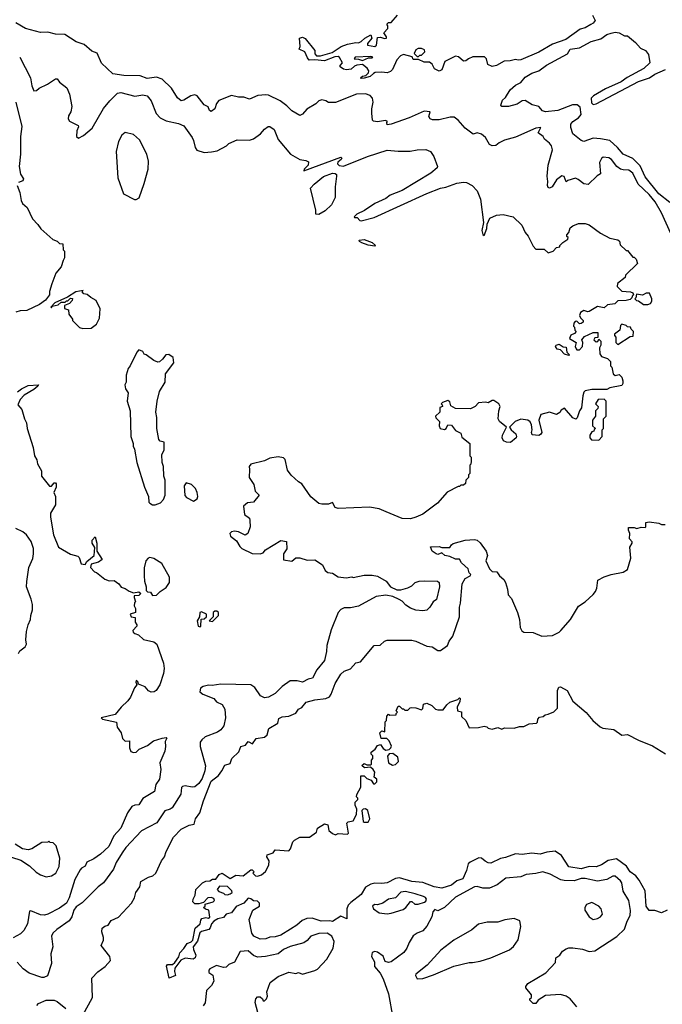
# Model space of a CAD drawing. Extents: x 2239805 to 2396427, y 665731 to 772158.
# Tile 23 of 256: x 2282742 to 2287451, y 680905 to 688121. Entities that reach past the tile are written whole.
import ezdxf

# ---------------------------------------------------------------- set-up
doc = ezdxf.new("R2010")
doc.units = 0

msp = doc.modelspace()

# ---------------------------------------------------------------- linework, layer by layer
at = {"layer": '0CON05XD'}
for points in [[(2285245, 687690), (2285240, 687695), (2285253, 687707), (2285278.3, 687711.7), (2285298.3, 687731.7), (2285300, 687745), (2285287.5, 687765), (2285255, 687792.5), (2285213, 687787), (2285195, 687780), (2285171.7, 687758.3), (2285137, 687753), (2285115, 687757.5), (2285090, 687775), (2285090, 687785), (2285106.7, 687805), (2285085, 687843.3), (2285075, 687850), (2285051.1, 687848.9), (2284975, 687818), (2284905, 687826.2), (2284863.8, 687823.8), (2284850.5, 687840.5), (2284832.5, 687885), (2284790, 687905), (2284796.7, 687925), (2284792.5, 687985), (2284815, 687992), (2284835, 687983.8), (2284905.8, 687895.8), (2284905, 687870), (2284916.4, 687856.4), (2284945, 687856.2), (2285030.9, 687879.1), (2285096.4, 687923.6), (2285145, 687942.5), (2285205, 687952.5), (2285225, 687950), (2285245, 687960), (2285270, 687985), (2285315, 688010), (2285322.5, 687985), (2285290, 687945), (2285290, 687935), (2285345, 687923.3), (2285356.7, 687935), (2285365, 687990), (2285385, 687992.5), (2285415, 687982.5), (2285430, 687985), (2285430, 687995), (2285410, 688025), (2285440, 688055), (2285440, 688075), (2285431.7, 688088.3), (2285445, 688100), (2285465, 688100), (2285510, 688155)], [(2286940, 688155), (2286957.5, 688115), (2286943.8, 688095), (2286928, 688085), (2286885, 688061.1), (2286848.6, 688051.4), (2286743.4, 687976.6), (2286645, 687940.4), (2286546.9, 687883.1), (2286415, 687826.2), (2286395, 687823.8), (2286375, 687830), (2286335, 687818.8), (2286292.1, 687817.9), (2286235, 687783.8), (2286205, 687776.7), (2286171.7, 687791.7), (2286163.3, 687835), (2286148, 687848), (2286061.7, 687848.3), (2286030, 687835), (2286011.7, 687818.3), (2285995, 687817.5), (2285958.3, 687848.3), (2285935, 687853.3), (2285857.5, 687815), (2285836.1, 687753.9), (2285815, 687743.8), (2285780.7, 687760.7), (2285763.6, 687793.6), (2285745, 687810), (2285705, 687810), (2285665, 687830), (2285625, 687830), (2285618.3, 687848.3), (2285555, 687866.7), (2285532.5, 687855), (2285505, 687827.5), (2285473.3, 687755), (2285458.8, 687741.2), (2285435, 687731.2), (2285396.4, 687736.4), (2285346.7, 687733.3), (2285335, 687727.5), (2285310, 687705), (2285265, 687693.3), (2285245, 687690)], [(2287513, 686553), (2287445.7, 686705), (2287399.1, 686785), (2287355, 686839.1), (2287274.3, 686915), (2287235.5, 686995.5), (2287205, 687018.6), (2287165, 687019.2), (2287145, 687025.8), (2287116.2, 687045), (2287078.8, 687095), (2287058.8, 687108.8), (2287017, 687113), (2287005, 687102.5), (2286990, 687075), (2286998.3, 686991.7), (2286973.6, 686976.4), (2286907.5, 686912.5), (2286875, 686916.7), (2286835, 686950), (2286815, 686958.8), (2286757.5, 686942.5), (2286745, 686932.5), (2286730.7, 686970.7), (2286715, 686976.7), (2286675, 686946.7), (2286642.5, 686895), (2286625, 686886.7), (2286615, 686890), (2286608.8, 686905), (2286612.5, 686935), (2286607.5, 686975), (2286614, 687055), (2286645.9, 687165.9), (2286638.8, 687195), (2286623.3, 687215), (2286587.5, 687245), (2286577.5, 687265), (2286541.7, 687291.7), (2286560, 687330), (2286525, 687326), (2286375, 687259.2), (2286295, 687238.1), (2286255, 687219.2), (2286230.9, 687199.1), (2286205, 687195.7), (2286184, 687205), (2286155, 687256.7), (2286125, 687282.5), (2286095, 687292.5), (2286065, 687282.5), (2286005.5, 687325.5), (2285955, 687384), (2285925, 687405.6), (2285896.7, 687406.7), (2285815, 687385.8), (2285767, 687387), (2285750, 687395), (2285740.7, 687410.7), (2285750, 687445), (2285705, 687451.2), (2285595, 687400.9), (2285465, 687354.3), (2285435, 687350), (2285432.5, 687367.5), (2285437.5, 687375), (2285421.7, 687381.7), (2285365, 687373.3), (2285335, 687377.5), (2285327.5, 687385), (2285321.2, 687435), (2285321.7, 687468.3), (2285332.5, 687515), (2285326.4, 687546.4), (2285310, 687565), (2285275, 687576.7), (2285210, 687575), (2285055, 687514.5), (2285005, 687514.2), (2284985, 687526.7), (2284955, 687533.3), (2284935, 687526.7), (2284912.5, 687505), (2284845, 687466), (2284815, 687428.8), (2284795, 687418.8), (2284735, 687452.5), (2284700.3, 687490.3), (2284651.2, 687525), (2284565, 687566.9), (2284545, 687571.1), (2284487.5, 687565), (2284425, 687539.2), (2284385, 687552), (2284345, 687552.9), (2284295, 687565.8), (2284200.9, 687529.1), (2284184.6, 687505.4), (2284172.1, 687467.9), (2284145, 687446.7), (2284133.8, 687455), (2284123, 687483), (2284095, 687497.5), (2284043.6, 687563.6), (2284025, 687568.8), (2283995, 687563.8), (2283945, 687530), (2283925, 687526.2), (2283898.3, 687548.3), (2283855, 687620), (2283786.7, 687685), (2283745, 687700), (2283675, 687688.8), (2283625, 687708), (2283505, 687711.1), (2283425, 687724.3), (2283341.9, 687801.9), (2283310, 687875), (2283271.2, 687891.2), (2283215, 687940), (2283155, 687958), (2283071.7, 688011.7), (2283005, 688014), (2282948.3, 688028.3), (2282895, 688025.8), (2282785.9, 688055.9), (2282715, 688097.1)], [(2287505, 686781.9), (2287425, 686844.6), (2287325, 686968.5), (2287289.4, 687049.4), (2287235, 687102.5), (2287164, 687134), (2287122.5, 687185), (2287066, 687236), (2286998.5, 687248.5), (2286945, 687253.3), (2286875, 687228.2), (2286856, 687235), (2286794.2, 687284.2), (2286780.6, 687330.6), (2286780.6, 687355), (2286794.3, 687375), (2286837.4, 687402.6), (2286857.3, 687425), (2286848.8, 687478.8), (2286827.2, 687497.2), (2286793.3, 687496.7), (2286686, 687455), (2286595, 687444.4), (2286573.2, 687453.2), (2286545, 687483.3), (2286496.4, 687496.4), (2286445, 687528), (2286425, 687526), (2286388.3, 687501.7), (2286323.6, 687483.6), (2286275, 687484.3), (2286266.7, 687495), (2286279.3, 687530.7), (2286300.7, 687549.3), (2286335, 687606.7), (2286375, 687640), (2286415, 687659.2), (2286445, 687700), (2286495, 687728.1), (2286545, 687745.8), (2286602.7, 687787.3), (2286725, 687852.9), (2286755, 687870.5), (2286775.6, 687904.4), (2286845, 687914.5), (2286930, 687960), (2286999.1, 687980.9), (2287045, 688011.4), (2287075, 688022.5), (2287105, 688030), (2287134, 688024), (2287173, 688003), (2287195, 688002.5), (2287255, 687952.5), (2287291.2, 687911.2), (2287326.7, 687895), (2287348.8, 687865), (2287360, 687805), (2287315, 687762.5), (2287192.5, 687697.5), (2287148.5, 687665), (2287034.8, 687615.1), (2286947.2, 687562.8), (2286930.5, 687545), (2286932.2, 687512.2), (2286945, 687498.9), (2286965, 687504.2), (2287275, 687667), (2287355.9, 687694.1), (2287395, 687722.1), (2287475, 687755.6)], [(2285665, 687850), (2285675, 687860), (2285685, 687860), (2285710, 687885), (2285709.3, 687899.3), (2285685, 687910), (2285660.7, 687909.3), (2285645, 687900), (2285632.5, 687872.5), (2285655, 687850), (2285665, 687850)], [(2282742, 687845), (2282822, 687695), (2282831.4, 687635), (2282845, 687600), (2282865, 687601.2), (2282885, 687620), (2282945, 687648.8), (2283005, 687687.5), (2283016.4, 687686.4), (2283035, 687662.5), (2283088.3, 687621.7), (2283108, 687575), (2283124, 687485), (2283118, 687445), (2283100, 687415), (2283096.2, 687395), (2283107.7, 687377.7), (2283170, 687345), (2283173.3, 687335), (2283160, 687305), (2283157.5, 687265), (2283173.3, 687253.3), (2283209.2, 687270.8), (2283272.5, 687325), (2283355, 687470), (2283402.8, 687527.2), (2283458.8, 687581.2), (2283483, 687587), (2283585, 687559.5), (2283645, 687569.4), (2283675, 687563.8), (2283705, 687526.2), (2283742.5, 687432.5), (2283770.7, 687400.7), (2283815, 687380), (2283905, 687360.8), (2283945, 687343.3), (2284005, 687257.5), (2284016.2, 687235), (2284026.7, 687185), (2284040, 687165), (2284095, 687146.7), (2284148.3, 687151.7), (2284189.5, 687160.5), (2284257.5, 687195), (2284275, 687212.5), (2284335, 687240), (2284425, 687236.7), (2284455, 687246.7), (2284507.5, 687285), (2284535, 687317.5), (2284563.3, 687336.7), (2284575, 687337.5), (2284605.8, 687315.8), (2284635, 687243.3), (2284726.1, 687136.1), (2284795, 687096.2), (2284839.3, 687089.3), (2284858.8, 687078.8), (2284855.7, 687054.3), (2284827.5, 687025), (2284824.1, 687014.1), (2285095, 687112.5), (2285102.5, 687105), (2285097.5, 687095), (2285073.6, 687076.4), (2285070, 687065), (2285083, 687053), (2285115, 687047.5), (2285290.9, 687119.1), (2285435, 687164), (2285515, 687156), (2285603.9, 687156.1), (2285655, 687166.2), (2285718.3, 687168.3), (2285752.5, 687155), (2285777.7, 687117.7), (2285803.3, 687045), (2285800, 687035), (2285754.4, 686995), (2285545, 686869.6), (2285457.5, 686835), (2285425, 686809.1), (2285345, 686774.3), (2285268.1, 686721.9), (2285213.3, 686695), (2285192.5, 686675), (2285195, 686670), (2285215, 686670), (2285235, 686650), (2285245, 686647.5), (2285338.8, 686671.2), (2285725, 686847.1), (2285825, 686886), (2285865, 686893.8), (2285945, 686922), (2285995, 686930), (2286015, 686927.5), (2286056.7, 686905), (2286095, 686867.5), (2286118.8, 686805), (2286140, 686635), (2286128, 686575), (2286135, 686547.5), (2286145, 686540), (2286165, 686590), (2286168.3, 686621.7), (2286187.5, 686665), (2286235, 686687.5), (2286285, 686692.5), (2286357, 686677), (2286422.5, 686615), (2286445, 686560), (2286467.5, 686535), (2286505, 686460), (2286525, 686440), (2286585, 686440), (2286615, 686412.5), (2286650, 686425), (2286675, 686450), (2286700, 686455), (2286700, 686465), (2286721.7, 686488.3), (2286758.3, 686511.7), (2286760, 686525), (2286751.7, 686531.7), (2286750, 686545), (2286765, 686560), (2286776.7, 686595), (2286795, 686610), (2286837, 686627), (2286885, 686626.7), (2286915, 686616.7), (2286997.5, 686555), (2287065, 686520), (2287125, 686506.7), (2287136.4, 686496.4), (2287141.7, 686471.7), (2287185, 686430), (2287195, 686430), (2287235, 686380), (2287245, 686380), (2287260, 686365), (2287270, 686335), (2287181.7, 686248.3), (2287178.3, 686231.7), (2287121.7, 686188.3), (2287120, 686165), (2287155, 686130), (2287217, 686127), (2287235, 686120), (2287240, 686105), (2287230, 686095), (2287228.3, 686081.7), (2287215, 686070), (2287185, 686062.5), (2287125, 686060), (2287101.7, 686038.3), (2287048.3, 686031.7), (2287025, 686010), (2286975, 686017.5)], [(2285255, 687822.5), (2285298.3, 687841.7), (2285325, 687840), (2285330, 687845), (2285315, 687850), (2285200, 687845), (2285193, 687833), (2285225, 687832.5), (2285255, 687822.5)], [(2282713.8, 687515), (2282758.3, 687338.3), (2282747.5, 687265), (2282748.8, 687135), (2282738.8, 687045), (2282748.3, 686988.3), (2282770, 686955), (2282765, 686940), (2282733.6, 686926.4)], [(2283595, 686802.5), (2283617.5, 686815), (2283655, 686920), (2283683.3, 687025), (2283686.7, 687085), (2283673.3, 687135), (2283620.5, 687240.5), (2283575, 687280), (2283515, 687293.3), (2283490, 687275), (2283465, 687227.5), (2283448.8, 687155), (2283461.7, 686961.7), (2283502.5, 686845), (2283583, 686803), (2283595, 686802.5)], [(2284935, 686692.5), (2284912.5, 686695), (2284912.5, 686725), (2284873.3, 686885), (2284898.8, 686915), (2284968.9, 686971.1), (2285035, 686996.7), (2285053.9, 686993.9), (2285063.3, 686985), (2285063.8, 686973.8), (2285054.2, 686895), (2285053.3, 686816.7), (2285026.4, 686763.6), (2284979.3, 686720.7), (2284935, 686692.5)], [(2282722.5, 686905), (2282742.5, 686855), (2282752.5, 686795), (2282763.6, 686773.6), (2282797.5, 686745), (2282835, 686660), (2282875, 686620), (2282897, 686587), (2282985, 686510), (2283017, 686497), (2283035, 686480), (2283058.3, 686478.3), (2283060, 686435), (2283070, 686425), (2283070, 686375), (2283060, 686355), (2283045, 686310), (2283006.4, 686263.6), (2282976.7, 686185), (2282961.7, 686128.3), (2282961.2, 686105), (2282932, 686065), (2282887.8, 686032.2), (2282795, 685989.2), (2282745, 685987.5), (2282715, 685977.5)], [(2285345, 686460), (2285295, 686467.5), (2285250, 686485), (2285232.5, 686495), (2285230, 686505), (2285265, 686508.8), (2285325, 686487.5), (2285350, 686465), (2285345, 686460)], [(2283205, 685857.5), (2283265, 685860), (2283305, 685890), (2283327, 685933), (2283331.7, 686001.7), (2283303, 686063), (2283263.9, 686083.9), (2283237, 686107), (2283211.7, 686111.7), (2283200, 686125), (2283207, 686137), (2283152.5, 686125), (2283092.5, 686087.5), (2283000, 686045), (2282970, 686015), (2282975, 686010), (2282980, 686020), (2283025, 686030), (2283045, 686050), (2283075, 686050), (2283085, 686060), (2283095, 686060), (2283115, 686080), (2283128.3, 686078.3), (2283127, 686063), (2283108.3, 686041.7), (2283070, 686025), (2283070, 686005), (2283100, 685995), (2283103, 685963), (2283130, 685925), (2283130, 685915), (2283180, 685865), (2283205, 685857.5)], [(2287345, 686033.3), (2287365, 686040), (2287373, 686057), (2287373.3, 686075), (2287356.4, 686116.4), (2287333, 686117), (2287305, 686102.5), (2287261.7, 686108.3), (2287257.5, 686082.5), (2287250, 686075), (2287261.7, 686061.7), (2287275, 686060), (2287313.6, 686033.6), (2287345, 686033.3)], [(2286975, 686017.5), (2286915, 685982.5), (2286905, 685980), (2286875, 685990), (2286850, 685975), (2286843, 685953), (2286850, 685935), (2286870, 685915), (2286870, 685905), (2286857, 685893), (2286845, 685892.5), (2286825, 685910), (2286811.7, 685908.3), (2286803, 685897), (2286800, 685875), (2286808.3, 685868.3), (2286810, 685845), (2286820, 685835), (2286808.3, 685821.7), (2286780.7, 685809.3), (2286770, 685785), (2286820, 685755), (2286812.5, 685725), (2286818.3, 685708.3), (2286825, 685700), (2286845, 685700), (2286866.7, 685725), (2286867.5, 685755), (2286860, 685775), (2286881.7, 685798.3), (2286943, 685827), (2286978.3, 685828.3), (2286978.3, 685791.7), (2286955, 685790), (2286950, 685775), (2286965, 685760), (2286978.3, 685761.7), (2286985, 685780), (2287000, 685765), (2287000, 685735), (2286990, 685715), (2286993, 685673), (2287005, 685652.5), (2287048.3, 685638.3), (2287070, 685615), (2287070, 685585), (2287080, 685575), (2287090, 685525), (2287105, 685512.5), (2287135, 685520), (2287155, 685500), (2287162.5, 685475), (2287162.5, 685455), (2287155, 685440), (2287065, 685422.5), (2287045, 685410), (2286935, 685410), (2286885, 685400), (2286875, 685390), (2286867.5, 685365), (2286857.5, 685275), (2286843.3, 685255), (2286827, 685203), (2286817, 685193), (2286795, 685202.5), (2286735, 685272.5), (2286710.7, 685259.3), (2286699.3, 685240.7), (2286675, 685227.5), (2286625, 685243.3), (2286561.7, 685228.3), (2286546.7, 685185), (2286566.7, 685095), (2286559.3, 685080.7), (2286545, 685072.5), (2286497, 685077), (2286491.2, 685095), (2286496, 685115), (2286492.5, 685152.5), (2286482.3, 685172.3), (2286466.1, 685186.1), (2286415, 685192.5), (2286373.3, 685176.7), (2286330, 685135), (2286342.5, 685115), (2286376.7, 685085), (2286383.3, 685065), (2286380, 685055), (2286337.7, 685022.3), (2286310, 685025), (2286287.5, 685035), (2286277.5, 685055), (2286280, 685075), (2286310, 685135), (2286257, 685177), (2286247.5, 685195), (2286253, 685253), (2286262.5, 685285), (2286252.5, 685305), (2286215, 685330), (2286205, 685330), (2286175, 685312.5), (2286155, 685317.5), (2286105, 685312.5), (2286080, 685285), (2286045, 685267.5), (2285935, 685270), (2285901.7, 685291.7), (2285895, 685320), (2285879.3, 685329.3), (2285840, 685315), (2285830, 685305), (2285838.3, 685298.3), (2285840, 685285), (2285821.7, 685278.3), (2285820, 685245), (2285790, 685215), (2285791.7, 685201.7), (2285817.5, 685175), (2285816.2, 685145), (2285823.8, 685125), (2285855, 685116.7), (2285866.1, 685123.9), (2285879.3, 685150.7), (2285905, 685150), (2285935, 685110), (2285975, 685090), (2285981.7, 685061.7), (2286040, 685015), (2286040, 684925), (2286050, 684915), (2286050, 684885), (2286047, 684863), (2286040, 684855), (2286040, 684795), (2286030, 684785), (2286030, 684765), (2286010, 684745), (2286008.3, 684721.7), (2285995, 684710), (2285975, 684710), (2285965, 684700), (2285955, 684700), (2285875, 684657.5), (2285803, 684577), (2285695, 684496.2), (2285645.7, 684474.3), (2285605, 684462.9), (2285545, 684464.3), (2285426.2, 684515), (2285375.4, 684535.4), (2285305, 684548.9), (2285075, 684538.8), (2285053.3, 684545), (2285035, 684582.5), (2285005, 684571.2), (2284955, 684569.2), (2284935, 684574), (2284875, 684623.3), (2284809.7, 684719.7), (2284784.2, 684734.2), (2284731.7, 684781.7), (2284705, 684820), (2284687, 684897), (2284675, 684910), (2284635, 684917.5), (2284575, 684906.7), (2284535, 684887.5), (2284435, 684862.5), (2284422.5, 684845), (2284426.7, 684825), (2284422.5, 684765), (2284456.7, 684715), (2284467.5, 684665), (2284496.7, 684635), (2284455.8, 684584.2), (2284410.5, 684579.5), (2284382.5, 684555), (2284390, 684495), (2284425, 684466.7), (2284429.4, 684449.4), (2284430, 684405), (2284413.3, 684355), (2284395, 684343.8), (2284345, 684366.2), (2284315, 684372), (2284293, 684367), (2284281.2, 684355), (2284286, 684335), (2284331.2, 684301.2), (2284355, 684260), (2284370, 684245), (2284445, 684207.5), (2284505, 684206.2), (2284525, 684213.8), (2284544.2, 684235.8), (2284655, 684303.3), (2284697.5, 684297.5), (2284698.3, 684241.7), (2284676.2, 684205), (2284675, 684162.5), (2284735, 684153.3), (2284765, 684177.5), (2284795, 684176.7), (2284849.3, 684159.3), (2284905, 684161.2), (2284961.2, 684125), (2284980, 684085), (2284999.3, 684069.3), (2285035, 684063.3), (2285075, 684036.7), (2285135, 684030), (2285175, 684037.5), (2285185, 684033.3), (2285265, 684050), (2285325, 684050), (2285365, 684042.5), (2285426.4, 684006.4), (2285460, 683965), (2285505, 683942.5), (2285535, 683942.5), (2285585, 683957.5), (2285615, 683972.5), (2285640, 683995), (2285670, 684005), (2285705, 684009.2), (2285802.5, 684005), (2285816.7, 683995), (2285818.8, 683965), (2285795, 683872.5), (2285772.5, 683855), (2285747.5, 683815), (2285726.1, 683793.9), (2285695, 683787.5), (2285643.6, 683793.6), (2285605, 683807.5), (2285570.7, 683830.7), (2285545, 683860), (2285521.7, 683871.7), (2285475, 683892.5), (2285425, 683902.5), (2285355, 683892.5), (2285225, 683822.5), (2285165, 683810), (2285120.7, 683809.3), (2285095, 683797.5), (2285076.7, 683775), (2285025, 683650), (2284993.8, 683535), (2284990.7, 683489.3), (2284976.7, 683425), (2284920, 683355), (2284886.7, 683295), (2284855, 683286.7), (2284815, 683266.2), (2284775.9, 683275.9), (2284725, 683276.2), (2284665.4, 683234.6), (2284615, 683181.4), (2284565, 683155.8), (2284535, 683151.4), (2284505.4, 683165.4), (2284465, 683227.5), (2284435, 683246.7), (2284215, 683250), (2284151.7, 683241.7), (2284125, 683244), (2284085.6, 683234.4), (2284067.8, 683222.2), (2284062, 683195), (2284085, 683177.5), (2284163.8, 683145), (2284185, 683121.2), (2284225, 683101.2), (2284245, 683067.5), (2284249.5, 683005), (2284237.5, 682945), (2284215, 682916), (2284190.6, 682899.4), (2284102, 682865), (2284076.1, 682843.9), (2284065.5, 682825), (2284063.5, 682795), (2284102.4, 682652.4), (2284098.2, 682615), (2284079.9, 682560.1), (2284055, 682522.2), (2284025, 682499.4), (2284005, 682495.7), (2283955, 682505.7), (2283935, 682501.2), (2283927.5, 682492.5), (2283921.9, 682445), (2283858.8, 682345), (2283845, 682334), (2283805, 682323.3), (2283746.7, 682235), (2283634.2, 682175.8), (2283520.8, 682055), (2283492.9, 682015), (2283448, 681945), (2283428.6, 681895), (2283355.6, 681794.4), (2283316.2, 681765), (2283201.1, 681648.9), (2283155, 681619.2), (2283140, 681595), (2283125, 681546.7), (2283103.9, 681516.1), (2283015, 681453.8), (2282984, 681425), (2282974.3, 681405), (2282983.8, 681325), (2282971.2, 681275), (2282976.1, 681203.9), (2282945, 681112.5), (2282919.3, 681100.7), (2282905, 681101.2), (2282812.3, 681132.3), (2282767.5, 681165), (2282723, 681213)], [(2287125, 685740), (2287215, 685800), (2287238.3, 685801.7), (2287240, 685835), (2287221.7, 685851.7), (2287218.3, 685868.3), (2287195, 685870), (2287185, 685880), (2287155, 685890), (2287145, 685880), (2287140, 685845), (2287100, 685815), (2287100, 685805), (2287110, 685795), (2287110, 685755), (2287125, 685740)], [(2283735, 684564.4), (2283775, 684580), (2283796.2, 684605), (2283808, 684635), (2283808, 684745), (2283798, 684775), (2283796.2, 684845), (2283786.2, 684875), (2283782.5, 684935), (2283800, 684965), (2283800, 685025), (2283771.7, 685031.7), (2283762.5, 685045), (2283747.5, 685125), (2283746.7, 685205), (2283740, 685245), (2283750, 685325), (2283767.5, 685395), (2283807.5, 685465), (2283810, 685525), (2283872.5, 685605), (2283867.5, 685645), (2283835, 685667.5), (2283812.5, 685665), (2283788.3, 685631.7), (2283767, 685613), (2283755, 685610), (2283725, 685622.5), (2283670, 685665), (2283655, 685670), (2283645, 685690), (2283615, 685700), (2283600, 685685), (2283552.5, 685585), (2283536.4, 685563.6), (2283522.5, 685515), (2283522.5, 685465), (2283512.5, 685445), (2283517.5, 685415), (2283536.4, 685386.4), (2283530, 685325), (2283552.5, 685255), (2283557.5, 685065), (2283572.5, 685015), (2283572.5, 684995), (2283583, 684973), (2283600, 684875), (2283656.7, 684695), (2283686.2, 684625), (2283689.2, 684585), (2283695, 684576.2), (2283715, 684565.8), (2283735, 684564.4)], [(2286765, 685660), (2286735, 685670), (2286705, 685700), (2286680, 685705), (2286667.5, 685725), (2286673.6, 685736.4), (2286695, 685742.5), (2286723, 685723), (2286745, 685720), (2286750, 685685), (2286770, 685665), (2286765, 685660)], [(2282725, 685394), (2282754.3, 685415.7), (2282805, 685440), (2282880, 685445), (2282876.2, 685435), (2282845, 685409.2), (2282775, 685369.2), (2282745, 685337.5), (2282728.3, 685298.3), (2282757.5, 685265), (2282776.7, 685195), (2282791.2, 685165), (2282796.2, 685125), (2282840, 684985), (2282850, 684925), (2282866.7, 684895), (2282873.3, 684865), (2282902.5, 684815), (2282902.5, 684775), (2282961.7, 684701.7), (2282975, 684702.5), (2282995, 684726.7), (2283005, 684727.5), (2283009.3, 684719.3), (2283010, 684695), (2282993.3, 684655), (2283003.3, 684625), (2283003.3, 684565), (2282968.8, 684505), (2282967.5, 684475), (2282990, 684345), (2283027.5, 684255), (2283115, 684203.3), (2283168.3, 684188.3), (2283178.8, 684178.8), (2283193.6, 684133.6), (2283221.7, 684128.3), (2283235, 684150), (2283287.5, 684195), (2283291.7, 684251.7), (2283272.5, 684285), (2283272.5, 684305), (2283295, 684330), (2283308, 684285), (2283307.5, 684225), (2283346.1, 684163.9), (2283320, 684145), (2283265, 684130), (2283260, 684105), (2283290, 684075), (2283305, 684070), (2283365, 684020), (2283398.3, 684008.3), (2283435, 684010), (2283467.5, 683985), (2283485, 683962.5), (2283515, 683952.5), (2283543.3, 683933.3), (2283575, 683920), (2283615, 683927.5), (2283630, 683915), (2283615, 683900), (2283581.7, 683898.3), (2283580, 683885), (2283590, 683855), (2283583, 683847), (2283580, 683825), (2283590, 683805), (2283590, 683775), (2283552.5, 683765), (2283560, 683745), (2283588.3, 683738.3), (2283587.5, 683705), (2283600, 683685), (2283600, 683675), (2283570, 683645), (2283573, 683633), (2283585, 683622.5), (2283613.6, 683613.6), (2283649.3, 683579.3), (2283725, 683560), (2283747.5, 683545), (2283796, 683405), (2283800, 683365), (2283795, 683330), (2283770, 683245), (2283742.5, 683205), (2283726.4, 683193.6), (2283705, 683192.5), (2283685, 683202.5), (2283660.7, 683230.7), (2283611.7, 683251.7), (2283607, 683267), (2283595, 683277.5), (2283592.5, 683265), (2283600, 683245), (2283582.5, 683225), (2283553.6, 683156.4), (2283535, 683127.5), (2283485, 683082.5), (2283440.7, 683029.3), (2283340, 683005), (2283350, 682995), (2283452.5, 682972.5), (2283457.1, 682935), (2283485.8, 682895), (2283495, 682853.3), (2283515, 682833.8), (2283546.1, 682836.1), (2283546, 682785), (2283556.7, 682756.7), (2283575, 682750), (2283595, 682753.3), (2283617.5, 682775), (2283678.7, 682801.3), (2283723.3, 682835), (2283785, 682856.2), (2283815, 682860), (2283820, 682855), (2283808.3, 682831.7), (2283811.2, 682795), (2283805, 682760), (2283770, 682675), (2283776.7, 682625), (2283766, 682555), (2283740, 682515), (2283730, 682465), (2283645, 682412.5), (2283615, 682366.7), (2283585, 682363.8), (2283565, 682353.3), (2283532.1, 682307.9), (2283484.3, 682195), (2283431.4, 682138.6), (2283395, 682060), (2283335, 682003.8), (2283285, 681970), (2283233.6, 681946.4), (2283223, 681917), (2283195, 681903.3), (2283185, 681890), (2283145, 681820), (2283104.1, 681685), (2283085, 681645.6), (2283035, 681609.4), (2282947.5, 681565), (2282925, 681558), (2282895, 681559.2), (2282825, 681590), (2282815, 681587.5), (2282800, 681495), (2282773.3, 681445), (2282748.3, 681421.7), (2282695, 681392.9)], [(2286985, 685040), (2287010, 685065), (2287010, 685115), (2287020, 685125), (2287020, 685195), (2287040, 685215), (2287040, 685325), (2287025, 685340), (2286981.7, 685338.3), (2286960, 685305), (2286980, 685285), (2286978.3, 685271.7), (2286960, 685255), (2286960, 685215), (2286940, 685185), (2286940, 685145), (2286960, 685125), (2286951.7, 685118.3), (2286950, 685105), (2286935, 685100), (2286920, 685075), (2286920, 685055), (2286931.7, 685041.7), (2286985, 685040)], [(2284015, 684592.5), (2284041.7, 684608.3), (2284047.5, 684625), (2284042.5, 684655), (2284030, 684685), (2284000, 684715), (2283963, 684727), (2283947.5, 684705), (2283953, 684633), (2283965, 684620), (2284015, 684592.5)], [(2282733.3, 683475), (2282744, 683496), (2282782.5, 683525), (2282792.5, 683545), (2282787.5, 683575), (2282792.3, 683637.7), (2282803.6, 683686.4), (2282822.5, 683725), (2282823.3, 683755), (2282836.4, 683796.4), (2282836.2, 683835), (2282826.2, 683875), (2282791.2, 683965), (2282793.3, 684003.3), (2282810, 684105), (2282837.3, 684172.7), (2282843.9, 684206.1), (2282843.8, 684245), (2282825.9, 684295.9), (2282792.5, 684345), (2282765, 684367.5), (2282715, 684392.5)], [(2286300.8, 683995), (2286316.8, 683946.8), (2286321.2, 683905), (2286345, 683877.5), (2286390, 683775), (2286403.3, 683725), (2286410, 683665), (2286420.7, 683640.7), (2286435, 683632.5), (2286505, 683630), (2286567, 683603), (2286645, 683607.5), (2286695, 683632.5), (2286707.5, 683645), (2286777.5, 683725), (2286837, 683823), (2286886.4, 683853.6), (2286943, 683907), (2286960.7, 683929.3), (2286970, 683955), (2286977, 684013), (2287025, 684037.5), (2287075, 684053.8), (2287165, 684071.2), (2287195, 684090), (2287220, 684175), (2287212.5, 684255), (2287230, 684285), (2287230, 684295), (2287210, 684315), (2287212.5, 684355), (2287201.7, 684378.3), (2287201.7, 684398.3), (2287245, 684400), (2287265, 684392.5), (2287295, 684402.5), (2287325, 684400), (2287330, 684405), (2287330, 684435), (2287355, 684440), (2287425, 684430), (2287445, 684420), (2287471.7, 684421.7)], [(2283203.8, 680825), (2283276.2, 680955), (2283270, 681095), (2283315, 681143.8), (2283369.5, 681180.5), (2283407.5, 681225), (2283402.5, 681255), (2283340, 681335), (2283356.2, 681375), (2283356.2, 681395), (2283343.3, 681435), (2283346.4, 681463.6), (2283365, 681477.5), (2283390, 681485), (2283411.7, 681518.3), (2283467.3, 681542.7), (2283562.5, 681645), (2283583.3, 681685), (2283593.3, 681725), (2283623.3, 681765), (2283630, 681805), (2283685, 681837.5), (2283717.5, 681845), (2283740, 681865), (2283780, 681955), (2283803.9, 681986.1), (2283816.4, 682023.6), (2283869.5, 682130.5), (2283925, 682188), (2283982.7, 682217.3), (2284020, 682225), (2284031.2, 682265), (2284063, 682307), (2284088.5, 682395), (2284145, 682539.4), (2284197.8, 682582.2), (2284224.2, 682615), (2284245, 682657.5), (2284285, 682670), (2284296.7, 682705), (2284347.5, 682755), (2284362.5, 682795), (2284397.5, 682805), (2284415, 682830), (2284447.5, 682812.5), (2284475, 682853.3), (2284535, 682862.5), (2284555, 682880), (2284567.5, 682925), (2284632.5, 682965), (2284640.7, 682999.3), (2284665, 683012.5), (2284715, 683017.5), (2284765, 683037.5), (2284785, 683067.5), (2284809.3, 683080.7), (2284841.7, 683118.3), (2284904.4, 683135.6), (2284984.3, 683145.7), (2285012.3, 683157.7), (2285025, 683177.5), (2285052.5, 683255), (2285095, 683323.8), (2285118.8, 683345), (2285166.7, 683363.3), (2285205, 683407.5), (2285240, 683415), (2285340, 683535), (2285382.5, 683537.5), (2285415, 683566.7), (2285435, 683572.5), (2285543.9, 683573.9), (2285615, 683573.3), (2285643.6, 683566.4), (2285725, 683528.8), (2285763.9, 683523.9), (2285805, 683497.5), (2285825, 683497.5), (2285877.5, 683535), (2285890, 683565), (2285917, 683603), (2285963.8, 683745), (2285964.2, 683815), (2285972, 683845), (2285984.2, 683985), (2286006, 684025), (2286042.5, 684045), (2286047.5, 684055), (2286036.4, 684066.4), (2286027.5, 684095), (2285980.5, 684140.5), (2285965, 684167.5), (2285935, 684167.5), (2285895, 684187.5), (2285857.5, 684195), (2285835, 684212.5), (2285805, 684200.8), (2285792.5, 684205), (2285763.3, 684225), (2285751.7, 684258.3), (2285815, 684260), (2285835, 684252.5), (2285895, 684252.5), (2285907, 684273), (2285919.3, 684280.7), (2286005, 684305.8), (2286075, 684310), (2286093.3, 684305), (2286115.5, 684285.5), (2286160, 684225), (2286168.6, 684195), (2286158, 684155), (2286185, 684096.2), (2286205, 684076.7), (2286237.5, 684075), (2286257.5, 684045), (2286289.1, 684019.1), (2286300.8, 683995)], [(2283715, 683900), (2283745, 683902.5), (2283770.7, 683929.3), (2283815, 683960), (2283840, 683995), (2283840, 684035), (2283783.8, 684135), (2283725, 684172.5), (2283695, 684180), (2283682.5, 684175), (2283666.4, 684153.6), (2283653.6, 684103.6), (2283653.3, 684045), (2283657.5, 684005), (2283670, 683965), (2283668.3, 683938.3), (2283678.3, 683928.3), (2283700, 683925), (2283715, 683900)], [(2284065, 683670), (2284070, 683675), (2284071.7, 683728.3), (2284095, 683730), (2284110, 683745), (2284110, 683765), (2284075, 683780), (2284062.5, 683775), (2284060, 683745), (2284042.5, 683715), (2284050, 683675), (2284065, 683670)], [(2284155, 683710), (2284200, 683755), (2284200, 683775), (2284187, 683787), (2284173, 683787), (2284160, 683775), (2284160, 683745), (2284130, 683715), (2284155, 683710)], [(2286153.9, 681953.9), (2286125, 681976), (2286107.3, 681977.3), (2286043, 681947), (2286029.2, 681935), (2286017.1, 681885), (2285989.4, 681825), (2285945, 681808.8), (2285905, 681777.1), (2285835.4, 681754.6), (2285780, 681765), (2285696.4, 681796.4), (2285615, 681805.4), (2285525, 681830.9), (2285495, 681825.6), (2285435, 681794), (2285395, 681788.8), (2285345, 681791.5), (2285315, 681784.5), (2285276.6, 681763.4), (2285245, 681708.6), (2285168.6, 681651.4), (2285149.5, 681630.5), (2285140, 681605), (2285138.3, 681531.7), (2285095, 681550), (2285035, 681512.5), (2285015, 681517.5), (2284950, 681515), (2284886.1, 681536.1), (2284845, 681534.3), (2284811.9, 681518.1), (2284773.8, 681485), (2284725.4, 681454.6), (2284655, 681412.5), (2284615, 681400), (2284573.9, 681396.1), (2284545, 681384), (2284505, 681382.5), (2284456.7, 681405), (2284442.5, 681425), (2284423.3, 681525), (2284450, 681595), (2284500, 681625), (2284500, 681645), (2284485, 681660), (2284455, 681662.5), (2284435, 681677.5), (2284415, 681682.5), (2284385, 681646.2), (2284328.8, 681621.2), (2284294.3, 681575.7), (2284255.8, 681564.2), (2284235, 681542), (2284195, 681531.1), (2284165.5, 681514.5), (2284147.5, 681495), (2284138, 681465), (2284127.6, 681452.4), (2284075, 681437.1), (2284062.4, 681427.6), (2284045, 681366.7), (2284014.3, 681325), (2284015.8, 681305.8), (2284032, 681265), (2284026.7, 681245), (2284013.9, 681236.1), (2283955, 681242.5), (2283922.1, 681227.9), (2283879.7, 681170.3), (2283876.5, 681145), (2283883.3, 681115), (2283837, 681097), (2283818.8, 681185), (2283825, 681196.7), (2283862.7, 681197.3), (2283879.7, 681210.3), (2283907.9, 681252.1), (2283915, 681282.5), (2283945, 681313.3), (2283969.1, 681350.9), (2283997.5, 681362.5), (2284010.8, 681375), (2284028.3, 681461.7), (2284063.3, 681495), (2284068.3, 681521.7), (2284076.7, 681533.3), (2284105, 681541.2), (2284125, 681536.7), (2284135.8, 681544.2), (2284127.5, 681595), (2284103, 681603), (2284090, 681615), (2284100, 681625), (2284101.7, 681638.3), (2284160, 681655), (2284170, 681665), (2284165, 681680), (2284145, 681686.7), (2284120, 681685), (2284088.3, 681651.7), (2284055, 681640), (2284025, 681640), (2284010, 681655), (2284012.5, 681675), (2284027.5, 681705), (2284032.5, 681745), (2284082.5, 681795), (2284105, 681807.5), (2284135, 681810), (2284155, 681822.5), (2284178.3, 681821.7), (2284202.5, 681855), (2284225, 681866.7), (2284285, 681827.5), (2284325, 681850), (2284380, 681845), (2284435, 681890), (2284445, 681890), (2284455, 681880), (2284457, 681873), (2284450, 681865), (2284470, 681845), (2284485, 681842.5), (2284515, 681852.5), (2284543, 681877), (2284566.7, 681925), (2284570, 681955), (2284552.5, 681985), (2284555, 682000), (2284600, 682015), (2284613, 682037), (2284715, 682030), (2284727, 682043), (2284743.3, 682095), (2284755, 682107.5), (2284795, 682130), (2284865, 682130), (2284917.5, 682165), (2284923.6, 682196.4), (2284975, 682227.5), (2284999.3, 682219.3), (2285007.5, 682177.5), (2285035, 682157.5), (2285055, 682147.5), (2285075, 682156.7), (2285145, 682152.5), (2285151.7, 682158.3), (2285138.3, 682231.7), (2285148.3, 682241.7), (2285185, 682250), (2285210, 682295), (2285212.5, 682335), (2285200, 682365), (2285200, 682385), (2285220, 682405), (2285220, 682415), (2285210, 682425), (2285211.7, 682441.7), (2285242.5, 682495), (2285241.7, 682578.3), (2285265, 682580), (2285285, 682560), (2285318.3, 682548.3), (2285335, 682520), (2285345, 682520), (2285360, 682535), (2285360, 682555), (2285338.3, 682568.3), (2285343.3, 682605), (2285332.5, 682625), (2285311.7, 682641.7), (2285268.3, 682638.3), (2285250, 682655), (2285265, 682670), (2285285, 682660), (2285315, 682660), (2285320, 682665), (2285320, 682695), (2285330, 682705), (2285330, 682725), (2285318.3, 682738.3), (2285318.3, 682751.7), (2285347.5, 682775), (2285365, 682802.5), (2285385, 682807.5), (2285405, 682780), (2285425, 682766.7), (2285448.8, 682771.2), (2285462.5, 682785), (2285467, 682797), (2285450, 682835), (2285431.7, 682851.7), (2285391.7, 682851.7), (2285380, 682895), (2285395, 682910), (2285418.3, 682901.7), (2285420, 682975), (2285430, 682985), (2285433, 683017), (2285445, 683030), (2285455, 683022.5), (2285500, 683025), (2285500, 683035), (2285510, 683045), (2285500, 683055), (2285515, 683090), (2285525, 683090), (2285545, 683070), (2285555, 683070), (2285565, 683060), (2285585, 683060), (2285603, 683077), (2285615, 683080), (2285645, 683076.7), (2285685, 683062.5), (2285697, 683073), (2285700, 683105), (2285725, 683112.5), (2285762.5, 683095), (2285788.3, 683068.3), (2285805, 683062.5), (2285845, 683062.5), (2285870.8, 683099.2), (2285895, 683120), (2285951.7, 683138.3), (2285965, 683150), (2285970, 683145), (2285967.5, 683125), (2285948.3, 683081.7), (2285950, 683055), (2285978.3, 683048.3), (2285980, 683015), (2286010, 682985), (2286035, 682930), (2286103, 682933), (2286145, 682943.3), (2286165, 682937.5), (2286175, 682927.5), (2286205, 682920), (2286245, 682932.5), (2286275, 682920), (2286295, 682930), (2286365, 682928.8), (2286405, 682940), (2286435, 682940), (2286475, 682960), (2286530, 682965), (2286537, 682973), (2286537.5, 682995), (2286551.7, 683008.3), (2286577, 683013), (2286593, 683027), (2286615, 683030), (2286655, 683047.5), (2286682.5, 683075), (2286683.3, 683205), (2286691.7, 683228.3), (2286705, 683232.5), (2286753.3, 683205), (2286795, 683126.7), (2286893, 683043), (2286942.5, 682985), (2286995, 682937.5), (2287015, 682927.5), (2287095, 682918.8), (2287155, 682877.5), (2287195, 682882.5), (2287275, 682840), (2287378.3, 682798.3), (2287475, 682740)], [(2285473, 682657), (2285495, 682663.3), (2285516.7, 682685), (2285512.5, 682715), (2285475, 682743.3), (2285449.3, 682740.7), (2285436.4, 682723.6), (2285443.3, 682673.3), (2285473, 682657)], [(2285295, 682240), (2285307.5, 682265), (2285292.5, 682325), (2285276.4, 682336.4), (2285260, 682335), (2285250, 682325), (2285260, 682245), (2285265, 682240), (2285295, 682240)], [(2282683, 681983), (2282751.7, 681961.7), (2282815, 681920), (2282862.7, 681872.7), (2282894.1, 681854.1), (2282935, 681840), (2282975, 681846.7), (2283006.7, 681865), (2283032.5, 681915), (2283036.7, 681975), (2283010, 682065), (2282988.3, 682088.3), (2282965, 682090), (2282955, 682100), (2282947.5, 682092.5), (2282905, 682090), (2282830, 682045), (2282805, 682037.5), (2282763, 682043), (2282708.3, 682078.3)], [(2287485, 681594), (2287445, 681576), (2287395, 681591.2), (2287355, 681593.3), (2287332, 681625), (2287324, 681735), (2287280, 681815), (2287255.5, 681845.5), (2287214.7, 681874.7), (2287187.2, 681917.2), (2287115, 681971.4), (2287055, 681957.5), (2287005, 681927.5), (2286965, 681911.8), (2286915, 681913.5), (2286855, 681896.4), (2286765, 681913.3), (2286711.2, 681995), (2286665, 682025.8), (2286605, 682019.2), (2286555, 682004.4), (2286495, 682012.7), (2286425, 682003.3), (2286375, 682007.8), (2286300.5, 681979.5), (2286265, 681972.5), (2286195, 681939.4), (2286175, 681940.6), (2286153.9, 681953.9)], [(2286824, 680885), (2286776.2, 680945), (2286745, 680964), (2286705, 680976), (2286595, 680968.8), (2286540, 680935), (2286525, 680910), (2286505, 680910), (2286480, 680935), (2286480, 680945), (2286492.5, 680955), (2286492.5, 680975), (2286451.2, 681025), (2286450, 681035), (2286465, 681056.7), (2286597.5, 681135), (2286668.3, 681211.7), (2286670, 681245), (2286700, 681265), (2286720, 681295), (2286745, 681310), (2286765, 681317.5), (2286795, 681317.5), (2286865, 681307.5), (2286915, 681292.5), (2286955, 681297.5), (2287117.3, 681402.7), (2287174.2, 681455.8), (2287194.2, 681515), (2287215.6, 681555), (2287218.3, 681591.7), (2287205.5, 681665), (2287164.5, 681734.5), (2287153.1, 681795), (2287145, 681809.2), (2287105, 681844), (2287087.1, 681842.9), (2287045, 681820), (2286975, 681808.2), (2286885, 681826.4), (2286855, 681825.5), (2286805, 681809.5), (2286731.3, 681811.3), (2286707.6, 681817.6), (2286629.4, 681859.4), (2286575, 681874.4), (2286525, 681862.2), (2286454.3, 681855.7), (2286415, 681838), (2286305, 681829.2), (2286240.5, 681779.5), (2286185, 681756.7), (2286135, 681756), (2286095, 681767.5), (2286075, 681765.8), (2285935, 681688.8), (2285855, 681613.3), (2285805, 681590), (2285785, 681600), (2285768.3, 681581.7), (2285762.5, 681545), (2285725, 681477.5), (2285695, 681442.5), (2285653.3, 681426.7), (2285625, 681407.5), (2285595, 681357.5), (2285578, 681315), (2285556, 681285), (2285465, 681216.2), (2285445, 681211.2), (2285419.3, 681219.3), (2285405, 681257.5), (2285365, 681286.7), (2285345, 681291.2), (2285323.8, 681285), (2285320.8, 681255), (2285341.2, 681215), (2285342.7, 681182.7), (2285383.6, 681133.6), (2285405, 681092.5), (2285445, 680982.5), (2285475.7, 680805.7)], [(2284265, 681707.5), (2284285, 681713.3), (2284300, 681725), (2284297, 681737), (2284265, 681767.5), (2284205, 681770), (2284190, 681745), (2284201.7, 681731.7), (2284235, 681720), (2284245, 681710), (2284265, 681707.5)], [(2285435, 681568.8), (2285465, 681573.3), (2285550.7, 681599.3), (2285572.5, 681615), (2285605, 681657.5), (2285615, 681657.5), (2285638.3, 681638.3), (2285661.7, 681638.3), (2285707, 681653), (2285718.3, 681661.7), (2285722.5, 681675), (2285715, 681687.5), (2285700, 681695), (2285640, 681715), (2285568.3, 681731.7), (2285535, 681727.1), (2285495, 681683.8), (2285445, 681674), (2285403.9, 681646.1), (2285365, 681633.3), (2285343, 681637), (2285327.5, 681625), (2285334.1, 681604.1), (2285375, 681576.2), (2285435, 681568.8)], [(2286945, 681526.7), (2286975, 681533.3), (2286997.5, 681545), (2287012.5, 681565), (2287003.3, 681605), (2286985, 681623.3), (2286935, 681650), (2286895, 681636.7), (2286882.5, 681615), (2286883.3, 681595), (2286913.8, 681545), (2286945, 681526.7)], [(2285655, 681092.5), (2285695, 681093.8), (2285775, 681120), (2285923.6, 681183.6), (2286035, 681212), (2286059.5, 681210.5), (2286115, 681221.2), (2286195, 681244), (2286330, 681305), (2286361.2, 681328.8), (2286393.9, 681376.1), (2286413.3, 681475), (2286407, 681517), (2286365, 681532.5), (2286297, 681523), (2286245, 681506.7), (2286166.4, 681506.4), (2286105, 681491.2), (2286055, 681451.2), (2285923.8, 681375), (2285828.3, 681301.7), (2285727.7, 681192.3), (2285643.6, 681126.4), (2285642.5, 681115), (2285655, 681092.5)], [(2284487.5, 680845), (2284468.3, 680918.3), (2284472.5, 680945), (2284485, 680960), (2284505, 680960), (2284520, 680945), (2284525, 680930), (2284535, 680930), (2284550, 680945), (2284557.5, 680965), (2284552.5, 680995), (2284577.5, 681065), (2284635, 681107.5), (2284715, 681140), (2284765, 681130), (2284785, 681137.5), (2284815, 681126.7), (2284905, 681151.2), (2284925, 681163.3), (2284991.4, 681235), (2285038.9, 681315), (2285047.3, 681365), (2285028.6, 681405), (2284995, 681426.7), (2284935, 681423.8), (2284875, 681403.3), (2284848.7, 681371.3), (2284824.5, 681355.5), (2284725, 681329.4), (2284675, 681307.1), (2284635, 681275.6), (2284544.4, 681255.6), (2284485, 681250), (2284455, 681261.4), (2284415, 681297.3), (2284357.6, 681292.4), (2284317.1, 681212.9), (2284275, 681195.6), (2284255, 681175.7), (2284235, 681173.6), (2284185, 681188.7), (2284135, 681164.2), (2284127.1, 681155), (2284127.5, 681137.5), (2284157, 681117), (2284165.7, 681075), (2284148.6, 681041.4), (2284110, 681005), (2284100, 680915), (2284086.5, 680893.5)], [(2282867.5, 680895), (2282880.3, 680909.7), (2282935, 680935.8), (2282995, 680936), (2283016.7, 680925), (2283080, 680875)]]:
    msp.add_lwpolyline(points, dxfattribs=at)

doc.saveas('drawing.dxf')
